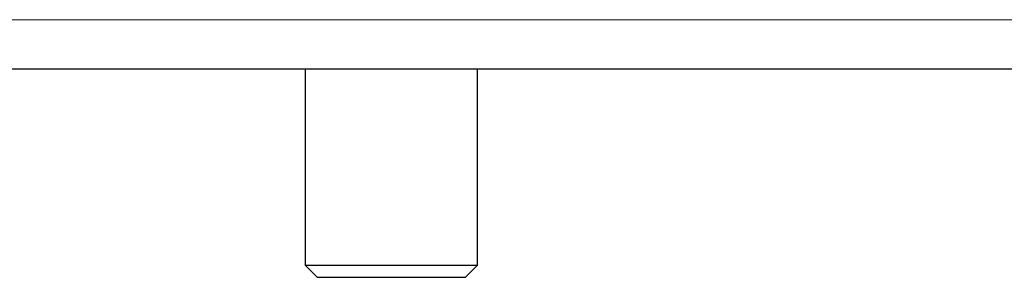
# Model space of a CAD drawing. Header units: millimetres. Extents: x 19 to 255, y 64 to 156.
# Tile 65 of 76: x 225.56 to 227.158, y 65.603 to 66.022. Entities that reach past the tile are written whole.
import ezdxf

# ---------------------------------------------------------------- set-up
doc = ezdxf.new("R2010")
doc.units = ezdxf.units.MM
doc.linetypes.add('PHANTOM', pattern=[12.7, 6.35, -1.27, 1.27, -1.27, 1.27, -1.27])

msp = doc.modelspace()

# ---------------------------------------------------------------- linework, layer by layer
at = {"color": 8, "linetype": 'PHANTOM', "lineweight": 18}
msp.add_line((223.8729, 66.0223), (253.9929, 66.0223), dxfattribs=at)
at = {"color": 7, "linetype": 'Continuous', "lineweight": 25}
for p, q in [((223.8729, 65.9423), (253.9929, 65.9423)), ((226.0229, 65.9423), (226.0229, 65.6233)), ((226.3029, 65.6233), (226.3029, 65.9423)), ((226.0229, 65.6233), (226.0429, 65.6033)), ((226.0229, 65.6233), (226.1629, 65.6233)), ((226.1629, 65.6233), (226.3029, 65.6233)), ((226.2829, 65.6033), (226.3029, 65.6233)), ((226.1629, 65.6033), (226.0429, 65.6033)), ((226.2829, 65.6033), (226.1629, 65.6033))]:
    msp.add_line(p, q, dxfattribs=at)

doc.saveas('drawing.dxf')
